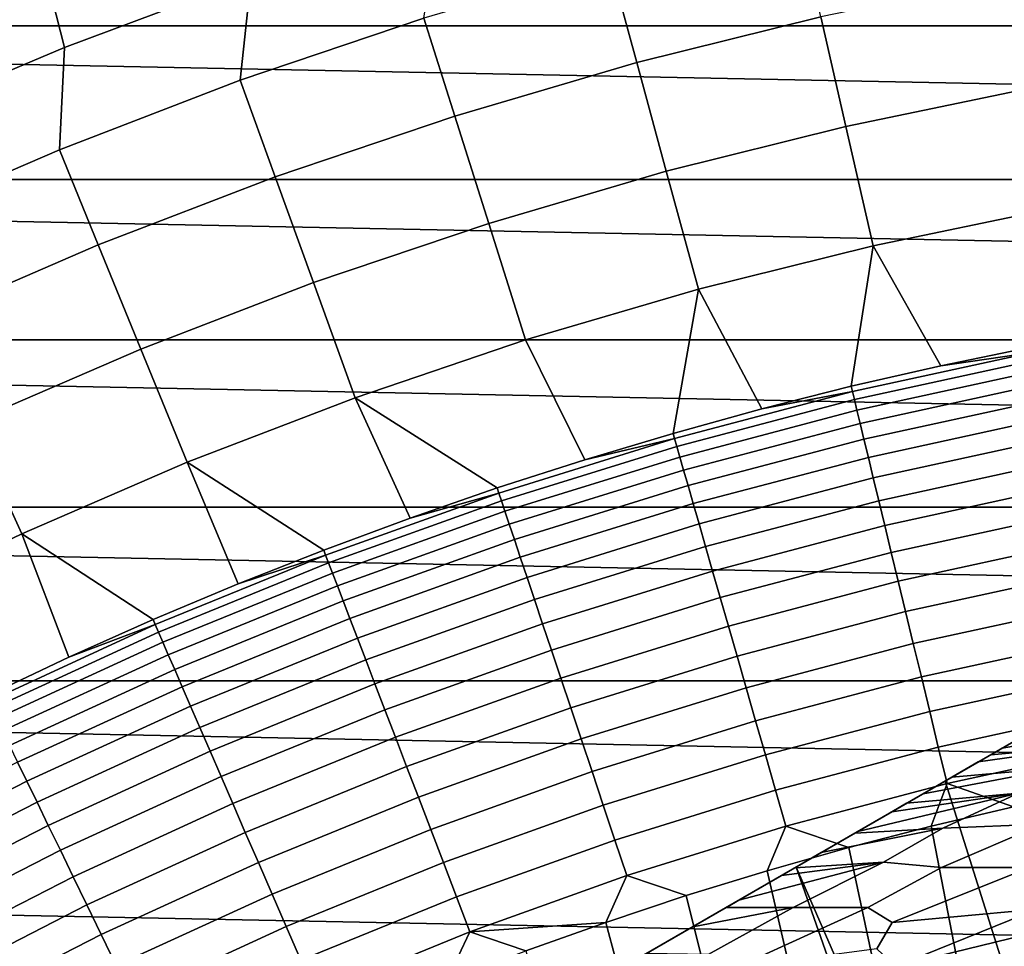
# Model space of a CAD drawing. Header units: metres. Extents: x -32 to 117, y -314 to 32.
# Tile 103 of 256: x -10.12 to -4.69, y 19.86 to 24.98. Entities that reach past the tile are written whole.
import ezdxf

# ---------------------------------------------------------------- set-up
doc = ezdxf.new("R2010")
doc.units = ezdxf.units.M
doc.layers.add('solid_24_501_064_XXX', color=7, linetype='CONTINUOUS')

msp = doc.modelspace()

# ---------------------------------------------------------------- linework, layer by layer
at = {"layer": 'solid_24_501_064_XXX'}
for points in [[(-20.835405, 24.942644, -303.5), (-19.827477, 25.751131, -303.5), (20.835405, 24.942644, -303.5)], [(-19.827477, 25.751131, -303.5), (19.827477, 25.751131, -303.5), (20.835405, 24.942644, -303.5)], [(-8.9399, 25.661381, 77.737923), (-9.988898, 25.27153, 77.737923), (-9.8744, 24.823082, 84.956604), (-8.845863, 25.207933, 84.956604)], [(-11.254319, 25.178286, 70.516006), (-11.020955, 24.838818, 77.737923), (-9.988898, 25.27153, 77.737923), (-10.210597, 25.619318, 70.516006)], [(-7.802378, 25.550188, 84.956604), (-8.845863, 25.207933, 84.956604), (-8.905739, 24.641964, 92.171654), (-7.893217, 24.984711, 92.171654)], [(-5.830467, 25.544947, 92.171654), (-6.867557, 25.285872, 92.171654), (-6.718931, 24.738638, 99.382652), (-5.704285, 24.992105, 99.382652)], [(-9.988898, 25.27153, 77.737923), (-11.020955, 24.838818, 77.737923), (-10.886251, 24.396286, 84.956604), (-9.8744, 24.823082, 84.956604)], [(-6.867557, 25.285872, 92.171654), (-7.893217, 24.984711, 92.171654), (-7.722393, 24.443995, 99.382652), (-6.718931, 24.738638, 99.382652)], [(-8.845863, 25.207933, 84.956604), (-9.8744, 24.823082, 84.956604), (-9.903439, 24.258205, 92.171654), (-8.905739, 24.641964, 92.171654)], [(-4.680145, 25.203978, 99.382652), (-5.704285, 24.992105, 99.382652), (-5.566099, 24.386673, 106.589211), (-4.566769, 24.593412, 106.589211)], [(-7.893217, 24.984711, 92.171654), (-8.905739, 24.641964, 92.171654), (-8.713002, 24.108667, 99.382652), (-7.722393, 24.443995, 99.382652)], [(-5.704285, 24.992105, 99.382652), (-6.718931, 24.738638, 99.382652), (-6.556165, 24.139345, 106.589211), (-5.566099, 24.386673, 106.589211)], [(-21.810736, 24.094435, -303.5), (-20.835405, 24.942644, -303.5), (21.810736, 24.094435, -303.5)], [(-20.835405, 24.942644, -303.5), (20.835405, 24.942644, -303.5), (21.810736, 24.094435, -303.5)], [(-9.8744, 24.823082, 84.956604), (-10.886251, 24.396286, 84.956604), (-10.884655, 23.83407, 92.171654), (-9.903439, 24.258205, 92.171654)], [(-6.718931, 24.738638, 99.382652), (-7.722393, 24.443995, 99.382652), (-7.535319, 23.851841, 106.589211), (-6.556165, 24.139345, 106.589211)], [(-8.905739, 24.641964, 92.171654), (-9.903439, 24.258205, 92.171654), (-9.68911, 23.733212, 99.382652), (-8.713002, 24.108667, 99.382652)], [(-4.566769, 24.593412, 106.589211), (-5.566099, 24.386673, 106.589211), (-5.415917, 23.728683, 113.790924), (-4.443551, 23.929844, 113.790924)], [(-7.722393, 24.443995, 99.382652), (-8.713002, 24.108667, 99.382652), (-8.50193, 23.524635, 106.589211), (-7.535319, 23.851841, 106.589211)], [(-5.566099, 24.386673, 106.589211), (-6.556165, 24.139345, 106.589211), (-6.379269, 23.488028, 113.790924), (-5.415917, 23.728683, 113.790924)], [(-9.903439, 24.258205, 92.171654), (-10.884655, 23.83407, 92.171654), (-10.649091, 23.318256, 99.382652), (-9.68911, 23.733212, 99.382652)], [(-6.556165, 24.139345, 106.589211), (-7.535319, 23.851841, 106.589211), (-7.332004, 23.208281, 113.790924), (-6.379269, 23.488028, 113.790924)], [(-22.751431, 23.208225, -303.5), (-21.810736, 24.094435, -303.5), (22.751431, 23.208225, -303.5)], [(-21.810736, 24.094435, -303.5), (21.810736, 24.094435, -303.5), (22.751431, 23.208225, -303.5)], [(-8.713002, 24.108667, 99.382652), (-9.68911, 23.733212, 99.382652), (-9.454391, 23.158278, 106.589211), (-8.50193, 23.524635, 106.589211)], [(-4.443551, 23.929844, 113.790924), (-5.415917, 23.728683, 113.790924), (-5.041418, 23.066378, 120.980194), (-4.543952, 23.16951, 120.980194)], [(-7.535319, 23.851841, 106.589211), (-8.50193, 23.524635, 106.589211), (-8.272535, 22.889904, 113.790924), (-7.332004, 23.208281, 113.790924)], [(-9.68911, 23.733212, 99.382652), (-10.649091, 23.318256, 99.382652), (-10.391117, 22.753374, 106.589211), (-9.454391, 23.158278, 106.589211)], [(-5.415917, 23.728683, 113.790924), (-6.379269, 23.488028, 113.790924), (-6.029117, 22.828129, 120.980194), (-5.536549, 22.952566, 120.980194)], [(-5.415917, 23.728683, 113.790924), (-5.536549, 22.952566, 120.980194), (-5.041418, 23.066378, 120.980194)], [(-8.50193, 23.524635, 106.589211), (-9.454391, 23.158278, 106.589211), (-9.199298, 22.53343, 113.790924), (-8.272535, 22.889904, 113.790924)], [(-6.379269, 23.488028, 113.790924), (-7.332004, 23.208281, 113.790924), (-7.005652, 22.547606, 120.980194), (-6.518894, 22.693121, 120.980194)], [(-6.379269, 23.488028, 113.790924), (-6.518894, 22.693121, 120.980194), (-6.029117, 22.828129, 120.980194)], [(-23.656019, 22.285479, -303.5), (-22.751431, 23.208225, -303.5), (23.656019, 22.285479, -303.5)], [(-22.751431, 23.208225, -303.5), (22.751431, 23.208225, -303.5), (23.656019, 22.285479, -303.5)], [(-8.272535, 22.889904, 113.790924), (-7.489167, 22.391651, 120.980194), (-7.005652, 22.547606, 120.980194), (-7.332004, 23.208281, 113.790924)], [(-9.454391, 23.158278, 106.589211), (-10.391117, 22.753374, 106.589211), (-10.110748, 22.139452, 113.790924), (-9.199298, 22.53343, 113.790924)], [(-5.529479, 22.92326, 121.193291), (-4.538149, 23.139927, 121.193291), (-5.041418, 23.066378, 120.980194), (-5.536549, 22.952566, 120.980194)], [(-4.538149, 23.139927, 121.193291), (-5.529479, 22.92326, 121.193291), (-5.518833, 22.879126, 121.403885), (-4.529412, 23.095375, 121.403885)], [(-4.538149, 23.139927, 121.193291), (-4.543952, 23.16951, 120.980194), (-5.041418, 23.066378, 120.980194)], [(-4.529412, 23.095375, 121.403885), (-5.518833, 22.879126, 121.403885), (-5.50467, 22.820412, 121.610687), (-4.517788, 23.036106, 121.610687)], [(-4.517788, 23.036106, 121.610687), (-5.50467, 22.820412, 121.610687), (-5.487064, 22.747423, 121.812614), (-4.503339, 22.962427, 121.812614)], [(-6.510569, 22.664145, 121.193291), (-5.529479, 22.92326, 121.193291), (-6.029117, 22.828129, 120.980194), (-6.518894, 22.693121, 120.980194)], [(-5.529479, 22.92326, 121.193291), (-6.510569, 22.664145, 121.193291), (-6.498034, 22.62051, 121.403885), (-5.518833, 22.879126, 121.403885)], [(-5.529479, 22.92326, 121.193291), (-5.536549, 22.952566, 120.980194), (-6.029117, 22.828129, 120.980194)], [(-4.503339, 22.962427, 121.812614), (-5.487064, 22.747423, 121.812614), (-5.466105, 22.660536, 122.008636), (-4.486137, 22.874718, 122.008636)], [(-9.199298, 22.53343, 113.790924), (-8.445572, 22.048719, 120.980194), (-7.969214, 22.22533, 120.980194), (-8.272535, 22.889904, 113.790924)], [(-8.272535, 22.889904, 113.790924), (-7.969214, 22.22533, 120.980194), (-7.489167, 22.391651, 120.980194)], [(-5.518833, 22.879126, 121.403885), (-6.498034, 22.62051, 121.403885), (-6.481359, 22.56246, 121.610687), (-5.50467, 22.820412, 121.610687)], [(-4.486137, 22.874718, 122.008636), (-5.466105, 22.660536, 122.008636), (-5.441902, 22.560196, 122.197731), (-4.466273, 22.77343, 122.197731)], [(-5.50467, 22.820412, 121.610687), (-6.481359, 22.56246, 121.610687), (-6.460629, 22.490295, 121.812614), (-5.487064, 22.747423, 121.812614)], [(-10.391117, 22.753374, 106.589211), (-11.310548, 22.310598, 106.589211), (-11.005371, 21.708624, 113.790924), (-10.110748, 22.139452, 113.790924)], [(-4.466273, 22.77343, 122.197731), (-5.441902, 22.560196, 122.197731), (-5.414578, 22.446922, 122.378937), (-4.443848, 22.659086, 122.378937)], [(-5.487064, 22.747423, 121.812614), (-6.460629, 22.490295, 121.812614), (-6.435951, 22.40439, 122.008636), (-5.466105, 22.660536, 122.008636)], [(-7.479603, 22.363062, 121.193291), (-6.510569, 22.664145, 121.193291), (-7.005652, 22.547606, 120.980194), (-7.489167, 22.391651, 120.980194)], [(-6.510569, 22.664145, 121.193291), (-7.479603, 22.363062, 121.193291), (-7.465202, 22.320005, 121.403885), (-6.498034, 22.62051, 121.403885)], [(-6.510569, 22.664145, 121.193291), (-6.518894, 22.693121, 120.980194), (-7.005652, 22.547606, 120.980194)], [(-5.466105, 22.660536, 122.008636), (-6.435951, 22.40439, 122.008636), (-6.407453, 22.305185, 122.197731), (-5.441902, 22.560196, 122.197731)], [(-4.443848, 22.659086, 122.378937), (-5.414578, 22.446922, 122.378937), (-5.384276, 22.321299, 122.551315), (-4.418978, 22.532276, 122.551315)], [(-6.498034, 22.62051, 121.403885), (-7.465202, 22.320005, 121.403885), (-7.446045, 22.262728, 121.610687), (-6.481359, 22.56246, 121.610687)], [(-6.481359, 22.56246, 121.610687), (-7.446045, 22.262728, 121.610687), (-7.42223, 22.191523, 121.812614), (-6.460629, 22.490295, 121.812614)], [(-5.441902, 22.560196, 122.197731), (-6.407453, 22.305185, 122.197731), (-6.375282, 22.193192, 122.378937), (-5.414578, 22.446922, 122.378937)], [(-10.110748, 22.139452, 113.790924), (-9.386338, 21.664957, 120.980194), (-8.918019, 21.861898, 120.980194), (-9.199298, 22.53343, 113.790924)], [(-9.199298, 22.53343, 113.790924), (-8.918019, 21.861898, 120.980194), (-8.445572, 22.048719, 120.980194)], [(-6.460629, 22.490295, 121.812614), (-7.42223, 22.191523, 121.812614), (-7.393879, 22.106756, 122.008636), (-6.435951, 22.40439, 122.008636)], [(-4.418978, 22.532276, 122.551315), (-5.384276, 22.321299, 122.551315), (-5.351151, 22.183973, 122.713974), (-4.391792, 22.393652, 122.713974)], [(-5.414578, 22.446922, 122.378937), (-6.375282, 22.193192, 122.378937), (-6.339602, 22.068989, 122.551315), (-5.384276, 22.321299, 122.551315)], [(-7.479603, 22.363062, 121.193291), (-7.489167, 22.391651, 120.980194), (-7.969214, 22.22533, 120.980194)], [(-6.435951, 22.40439, 122.008636), (-7.393879, 22.106756, 122.008636), (-7.361139, 22.008869, 122.197731), (-6.407453, 22.305185, 122.197731)], [(-4.391792, 22.393652, 122.713974), (-5.351151, 22.183973, 122.713974), (-5.315374, 22.035656, 122.866074), (-4.362429, 22.243933, 122.866074)], [(-8.434787, 22.020567, 121.193291), (-7.479603, 22.363062, 121.193291), (-7.969214, 22.22533, 120.980194), (-8.445572, 22.048719, 120.980194)], [(-7.479603, 22.363062, 121.193291), (-8.434787, 22.020567, 121.193291), (-8.418547, 21.97817, 121.403885), (-7.465202, 22.320005, 121.403885)], [(-7.465202, 22.320005, 121.403885), (-8.418547, 21.97817, 121.403885), (-8.396943, 21.921768, 121.610687), (-7.446045, 22.262728, 121.610687)], [(-5.384276, 22.321299, 122.551315), (-6.339602, 22.068989, 122.551315), (-6.3006, 21.933216, 122.713974), (-5.351151, 22.183973, 122.713974)], [(-24.523338, 21.327351, -303.5), (-23.656019, 22.285479, -303.5), (24.523338, 21.327351, -303.5)], [(-23.656019, 22.285479, -303.5), (23.656019, 22.285479, -303.5), (24.523338, 21.327351, -303.5)], [(-6.407453, 22.305185, 122.197731), (-7.361139, 22.008869, 122.197731), (-7.32418, 21.898365, 122.378937), (-6.375282, 22.193192, 122.378937)], [(-7.446045, 22.262728, 121.610687), (-8.396943, 21.921768, 121.610687), (-8.370087, 21.851654, 121.812614), (-7.42223, 22.191523, 121.812614)], [(-4.362429, 22.243933, 122.866074), (-5.315374, 22.035656, 122.866074), (-5.277129, 21.877108, 123.006828), (-4.331041, 22.083887, 123.006828)], [(-7.42223, 22.191523, 121.812614), (-8.370087, 21.851654, 121.812614), (-8.338115, 21.768187, 122.008636), (-7.393879, 22.106756, 122.008636)], [(-6.375282, 22.193192, 122.378937), (-7.32418, 21.898365, 122.378937), (-7.28319, 21.775812, 122.551315), (-6.339602, 22.068989, 122.551315)], [(-5.351151, 22.183973, 122.713974), (-6.3006, 21.933216, 122.713974), (-6.258475, 21.786573, 122.866074), (-5.315374, 22.035656, 122.866074)], [(-10.110748, 22.139452, 113.790924), (-11.005371, 21.708624, 113.790924), (-10.309722, 21.241076, 120.980194), (-9.85031, 21.457983, 120.980194)], [(-10.110748, 22.139452, 113.790924), (-9.85031, 21.457983, 120.980194), (-9.386338, 21.664957, 120.980194)], [(-7.393879, 22.106756, 122.008636), (-8.338115, 21.768187, 122.008636), (-8.301194, 21.671799, 122.197731), (-7.361139, 22.008869, 122.197731)], [(-8.434787, 22.020567, 121.193291), (-8.445572, 22.048719, 120.980194), (-8.918019, 21.861898, 120.980194)], [(-6.339602, 22.068989, 122.551315), (-7.28319, 21.775812, 122.551315), (-7.238382, 21.641842, 122.713974), (-6.3006, 21.933216, 122.713974)], [(-4.331041, 22.083887, 123.006828), (-5.277129, 21.877108, 123.006828), (-5.236615, 21.70915, 123.135521), (-4.297791, 21.914341, 123.135521)], [(-9.374352, 21.637295, 121.193291), (-8.434787, 22.020567, 121.193291), (-8.918019, 21.861898, 120.980194), (-9.386338, 21.664957, 120.980194)], [(-8.434787, 22.020567, 121.193291), (-9.374352, 21.637295, 121.193291), (-9.356302, 21.595636, 121.403885), (-8.418547, 21.97817, 121.403885)], [(-7.361139, 22.008869, 122.197731), (-8.301194, 21.671799, 122.197731), (-8.259515, 21.562986, 122.378937), (-7.32418, 21.898365, 122.378937)], [(-5.315374, 22.035656, 122.866074), (-6.258475, 21.786573, 122.866074), (-6.213446, 21.629818, 123.006828), (-5.277129, 21.877108, 123.006828)], [(-8.418547, 21.97817, 121.403885), (-9.356302, 21.595636, 121.403885), (-9.332292, 21.540216, 121.610687), (-8.396943, 21.921768, 121.610687)], [(-8.396943, 21.921768, 121.610687), (-9.332292, 21.540216, 121.610687), (-9.302444, 21.471323, 121.812614), (-8.370087, 21.851654, 121.812614)], [(-7.32418, 21.898365, 122.378937), (-8.259515, 21.562986, 122.378937), (-8.21329, 21.44231, 122.551315), (-7.28319, 21.775812, 122.551315)], [(-6.3006, 21.933216, 122.713974), (-7.238382, 21.641842, 122.713974), (-7.189988, 21.497149, 122.866074), (-6.258475, 21.786573, 122.866074)], [(-4.297791, 21.914341, 123.135521), (-5.236615, 21.70915, 123.135521), (-5.194039, 21.532646, 123.25148), (-4.262848, 21.736168, 123.25148)], [(-8.370087, 21.851654, 121.812614), (-9.302444, 21.471323, 121.812614), (-9.266911, 21.389309, 122.008636), (-8.338115, 21.768187, 122.008636)], [(-5.277129, 21.877108, 123.006828), (-6.213446, 21.629818, 123.006828), (-6.165742, 21.463758, 123.135521), (-5.236615, 21.70915, 123.135521)], [(-7.28319, 21.775812, 122.551315), (-8.21329, 21.44231, 122.551315), (-8.162761, 21.310392, 122.713974), (-7.238382, 21.641842, 122.713974)], [(-6.258475, 21.786573, 122.866074), (-7.189988, 21.497149, 122.866074), (-7.138256, 21.342476, 123.006828), (-6.213446, 21.629818, 123.006828)], [(-3.335342, 21.745701, 148.5), (-17.164658, 13.761341, 148.5), (-16.316256, 14.251166, 148.836288)], [(-17.164658, 13.761341, 129.791641), (-17.164658, 13.761341, 148.5), (-3.335342, 21.745701, 148.5), (-3.335342, 21.745701, 129.791641)], [(-17.159746, 13.764176, 129.621338), (-17.164658, 13.761341, 129.791641), (-3.335342, 21.745701, 129.791641), (-3.340253, 21.742865, 129.621338)], [(-3.340253, 21.742865, 129.621338), (-3.355197, 21.734238, 129.450684), (-17.159746, 13.764176, 129.621338)], [(-3.360694, 21.731064, 129.406357), (-17.144802, 13.772804, 129.450684), (-17.159746, 13.764176, 129.621338), (-3.355197, 21.734238, 129.450684)], [(-3.380181, 21.719812, 129.279663), (-17.139305, 13.775978, 129.406357), (-17.144802, 13.772804, 129.450684), (-3.360694, 21.731064, 129.406357)], [(-3.335342, 21.745701, 148.5), (-16.316256, 14.251166, 148.836288), (-4.183744, 21.255875, 148.836288)], [(-8.338115, 21.768187, 122.008636), (-9.266911, 21.389309, 122.008636), (-9.225878, 21.294598, 122.197731), (-8.301194, 21.671799, 122.197731)], [(-4.262848, 21.736168, 123.25148), (-5.194039, 21.532646, 123.25148), (-5.149622, 21.348509, 123.354111), (-4.226394, 21.550289, 123.354111)], [(-3.415605, 21.69936, 129.10791), (-17.11982, 13.787229, 129.279663), (-17.139305, 13.775978, 129.406357), (-3.380181, 21.719812, 129.279663)], [(-3.437664, 21.686625, 129.020355), (-17.084394, 13.807681, 129.10791), (-17.11982, 13.787229, 129.279663), (-3.415605, 21.69936, 129.10791)], [(-3.461836, 21.672668, 128.935287), (-17.062336, 13.820416, 129.020355), (-17.084394, 13.807681, 129.10791), (-3.437664, 21.686625, 129.020355)], [(-3.519247, 21.639523, 128.761612), (-17.038164, 13.834373, 128.935287), (-17.062336, 13.820416, 129.020355), (-3.461836, 21.672668, 128.935287)], [(-8.301194, 21.671799, 122.197731), (-9.225878, 21.294598, 122.197731), (-9.179555, 21.187679, 122.378937), (-8.259515, 21.562986, 122.378937)], [(-5.236615, 21.70915, 123.135521), (-6.165742, 21.463758, 123.135521), (-6.115613, 21.289249, 123.25148), (-5.194039, 21.532646, 123.25148)], [(-3.567751, 21.611519, 128.636612), (-16.980753, 13.867518, 128.761612), (-17.038164, 13.834373, 128.935287), (-3.519247, 21.639523, 128.761612)], [(-10.296556, 21.213955, 121.193291), (-9.374352, 21.637295, 121.193291), (-9.85031, 21.457983, 120.980194), (-10.309722, 21.241076, 120.980194)], [(-9.374352, 21.637295, 121.193291), (-10.296556, 21.213955, 121.193291), (-10.276732, 21.173113, 121.403885), (-9.356302, 21.595636, 121.403885)], [(-9.374352, 21.637295, 121.193291), (-9.386338, 21.664957, 120.980194), (-9.85031, 21.457983, 120.980194)], [(-7.238382, 21.641842, 122.713974), (-8.162761, 21.310392, 122.713974), (-8.108186, 21.167915, 122.866074), (-7.189988, 21.497149, 122.866074)], [(-6.213446, 21.629818, 123.006828), (-7.138256, 21.342476, 123.006828), (-7.083453, 21.178621, 123.135521), (-6.165742, 21.463758, 123.135521)], [(-3.588748, 21.599396, 128.5867), (-16.932249, 13.895523, 128.636612), (-16.980753, 13.867518, 128.761612), (-3.567751, 21.611519, 128.636612)], [(-3.670763, 21.552046, 128.410522), (-16.911251, 13.907645, 128.5867), (-16.932249, 13.895523, 128.636612), (-3.588748, 21.599396, 128.5867)], [(-9.356302, 21.595636, 121.403885), (-10.276732, 21.173113, 121.403885), (-10.25036, 21.118776, 121.610687), (-9.332292, 21.540216, 121.610687)], [(-8.259515, 21.562986, 122.378937), (-9.179555, 21.187679, 122.378937), (-9.128182, 21.069103, 122.551315), (-8.21329, 21.44231, 122.551315)], [(-3.753112, 21.504501, 128.256302), (-16.829237, 13.954996, 128.410522), (-16.911251, 13.907645, 128.5867), (-3.670763, 21.552046, 128.410522)], [(-3.766415, 21.49682, 128.232971), (-16.746887, 14.002541, 128.256302), (-16.829237, 13.954996, 128.410522), (-3.753112, 21.504501, 128.256302)], [(-9.332292, 21.540216, 121.610687), (-10.25036, 21.118776, 121.610687), (-10.217575, 21.051229, 121.812614), (-9.302444, 21.471323, 121.812614)], [(-5.194039, 21.532646, 123.25148), (-6.115613, 21.289249, 123.25148), (-6.063314, 21.107193, 123.354111), (-5.149622, 21.348509, 123.354111)], [(-4.226394, 21.550289, 123.354111), (-5.149622, 21.348509, 123.354111), (-5.103592, 21.157684, 123.442886), (-4.188616, 21.357662, 123.442886)], [(-3.876734, 21.433128, 128.054153), (-16.733585, 14.010221, 128.232971), (-16.746887, 14.002541, 128.256302), (-3.766415, 21.49682, 128.232971)], [(-9.302444, 21.471323, 121.812614), (-10.217575, 21.051229, 121.812614), (-10.178547, 20.970821, 122.008636), (-9.266911, 21.389309, 122.008636)], [(-7.189988, 21.497149, 122.866074), (-8.108186, 21.167915, 122.866074), (-8.049848, 21.015612, 123.006828), (-7.138256, 21.342476, 123.006828)], [(-6.165742, 21.463758, 123.135521), (-7.083453, 21.178621, 123.135521), (-7.025862, 21.006432, 123.25148), (-6.115613, 21.289249, 123.25148)], [(-3.997584, 21.363356, 127.880692), (-16.623266, 14.073914, 128.054153), (-16.733585, 14.010221, 128.232971), (-3.876734, 21.433128, 128.054153)], [(-8.21329, 21.44231, 122.551315), (-9.128182, 21.069103, 122.551315), (-9.072024, 20.939482, 122.713974), (-8.162761, 21.310392, 122.713974)], [(-4.002474, 21.360531, 127.874092), (-16.502417, 14.143686, 127.880692), (-16.623266, 14.073914, 128.054153), (-3.997584, 21.363356, 127.880692)], [(-4.002474, 21.360531, 127.874092), (-16.497526, 14.14651, 127.874092), (-16.502417, 14.143686, 127.880692)], [(-4.002474, 21.360531, 127.874092), (-4.145812, 21.277775, 127.693161), (-16.497526, 14.14651, 127.874092)], [(-9.266911, 21.389309, 122.008636), (-10.178547, 20.970821, 122.008636), (-10.133476, 20.877964, 122.197731), (-9.225878, 21.294598, 122.197731)], [(-7.138256, 21.342476, 123.006828), (-8.049848, 21.015612, 123.006828), (-7.988046, 20.854267, 123.135521), (-7.083453, 21.178621, 123.135521)], [(-5.149622, 21.348509, 123.354111), (-6.063314, 21.107193, 123.354111), (-6.009118, 20.918528, 123.442886), (-5.103592, 21.157684, 123.442886)], [(-4.188616, 21.357662, 123.442886), (-5.103592, 21.157684, 123.442886), (-5.056187, 20.961161, 123.517342), (-4.14971, 21.159281, 123.517342)], [(-24.523338, 21.327351, -303.5), (25.351879, 20.335474, -303.5), (26.140261, 19.311563, -303.5), (-25.351879, 20.335474, -303.5)], [(-24.523338, 21.327351, -303.5), (24.523338, 21.327351, -303.5), (25.351879, 20.335474, -303.5)], [(-9.225878, 21.294598, 122.197731), (-10.133476, 20.877964, 122.197731), (-10.082597, 20.773136, 122.378937), (-9.179555, 21.187679, 122.378937)], [(-8.162761, 21.310392, 122.713974), (-9.072024, 20.939482, 122.713974), (-9.01137, 20.799484, 122.866074), (-8.108186, 21.167915, 122.866074)], [(-6.115613, 21.289249, 123.25148), (-7.025862, 21.006432, 123.25148), (-6.965779, 20.826794, 123.354111), (-6.063314, 21.107193, 123.354111)], [(-4.145812, 21.277775, 127.693161), (-16.354189, 14.229266, 127.693161), (-16.497526, 14.14651, 127.874092)], [(-4.145812, 21.277775, 127.693161), (-4.306782, 21.184839, 127.511368), (-16.354189, 14.229266, 127.693161)], [(-4.183744, 21.255875, 148.836288), (-16.316256, 14.251166, 148.836288), (-15.48225, 14.73268, 149.12825)], [(-4.183744, 21.255875, 148.836288), (-15.48225, 14.73268, 149.12825), (-5.017751, 20.774361, 149.12825)], [(-5.017751, 20.774361, 149.12825), (-3.401261, 15.634293, 154.5), (-3.028006, 15.710841, 154.5), (-4.183744, 21.255875, 148.836288)], [(-16.354189, 14.229266, 127.693161), (-4.306782, 21.184839, 127.511368), (-16.193218, 14.322203, 127.511368)], [(-4.387075, 21.138483, 127.433479), (-16.193218, 14.322203, 127.511368), (-4.306782, 21.184839, 127.511368)], [(-9.179555, 21.187679, 122.378937), (-10.082597, 20.773136, 122.378937), (-10.026171, 20.656881, 122.551315), (-9.128182, 21.069103, 122.551315)], [(-7.083453, 21.178621, 123.135521), (-7.988046, 20.854267, 123.135521), (-7.9231, 20.684713, 123.25148), (-7.025862, 21.006432, 123.25148)], [(-4.387075, 21.138483, 127.433479), (-16.112923, 14.36856, 127.433479), (-16.193218, 14.322203, 127.511368)], [(-4.387075, 21.138483, 127.433479), (-4.429364, 21.114067, 127.397461), (-16.112923, 14.36856, 127.433479)], [(-8.108186, 21.167915, 122.866074), (-9.01137, 20.799484, 122.866074), (-8.946532, 20.64983, 123.006828), (-8.049848, 21.015612, 123.006828)], [(-5.103592, 21.157684, 123.442886), (-6.009118, 20.918528, 123.442886), (-5.953301, 20.724224, 123.517342), (-5.056187, 20.961161, 123.517342)], [(-4.14971, 21.159281, 123.517342), (-5.056187, 20.961161, 123.517342), (-5.007651, 20.759949, 123.577095), (-4.109876, 20.956167, 123.577095)], [(-4.429364, 21.114067, 127.397461), (-16.070637, 14.392975, 127.397461), (-16.112923, 14.36856, 127.433479)], [(-4.480001, 21.084831, 127.357704), (-16.070637, 14.392975, 127.397461), (-4.429364, 21.114067, 127.397461)], [(-4.480001, 21.084831, 127.357704), (-16.019993, 14.422214, 127.357704), (-16.070637, 14.392975, 127.397461)], [(-4.480001, 21.084831, 127.357704), (-4.582516, 21.025644, 127.286102), (-16.019993, 14.422214, 127.357704)], [(-9.128182, 21.069103, 122.551315), (-10.026171, 20.656881, 122.551315), (-9.964487, 20.529795, 122.713974), (-9.072024, 20.939482, 122.713974)], [(-6.063314, 21.107193, 123.354111), (-6.965779, 20.826794, 123.354111), (-6.903516, 20.640633, 123.442886), (-6.009118, 20.918528, 123.442886)], [(-4.70398, 20.955517, 127.213036), (-3.983431, 21.082743, 127.179596), (-4.162774, 20.974621, 127.07869), (-4.766017, 20.919701, 127.17955)], [(-4.70398, 20.955517, 127.213036), (-4.582516, 21.025644, 127.286102), (-3.983431, 21.082743, 127.179596)], [(-4.582516, 21.025644, 127.286102), (-15.914393, 14.483182, 127.284103), (-16.019993, 14.422214, 127.357704)], [(-4.70398, 20.955517, 127.213036), (-15.914393, 14.483182, 127.284103), (-4.582516, 21.025644, 127.286102)], [(-8.049848, 21.015612, 123.006828), (-8.946532, 20.64983, 123.006828), (-8.877847, 20.491295, 123.135521), (-7.988046, 20.854267, 123.135521)], [(-7.025862, 21.006432, 123.25148), (-7.9231, 20.684713, 123.25148), (-7.855345, 20.507826, 123.354111), (-6.965779, 20.826794, 123.354111)], [(-5.056187, 20.961161, 123.517342), (-5.953301, 20.724224, 123.517342), (-5.896154, 20.525286, 123.577095), (-5.007651, 20.759949, 123.577095)], [(-4.835441, 20.879618, 127.144653), (-4.162774, 20.974621, 127.07869), (-4.374411, 20.849636, 126.984077), (-4.9812, 20.795464, 127.078682)], [(-4.835441, 20.879618, 127.144653), (-4.766017, 20.919701, 127.17955), (-4.162774, 20.974621, 127.07869)], [(-4.70398, 20.955517, 127.213036), (-15.796, 14.551537, 127.21302), (-15.914393, 14.483182, 127.284103)], [(-4.70398, 20.955517, 127.213036), (-4.766017, 20.919701, 127.17955), (-15.796, 14.551537, 127.21302)], [(-4.766017, 20.919701, 127.17955), (-15.733983, 14.587341, 127.17955), (-15.796, 14.551537, 127.21302)], [(-4.835441, 20.879618, 127.144653), (-15.733983, 14.587341, 127.17955), (-4.766017, 20.919701, 127.17955)], [(-9.072024, 20.939482, 122.713974), (-9.964487, 20.529795, 122.713974), (-9.897866, 20.392536, 122.866074), (-9.01137, 20.799484, 122.866074)], [(-6.009118, 20.918528, 123.442886), (-6.903516, 20.640633, 123.442886), (-6.839392, 20.448912, 123.517342), (-5.953301, 20.724224, 123.517342)], [(-4.109876, 20.956167, 123.577095), (-5.007651, 20.759949, 123.577095), (-4.640741, 20.63278, 123.621208), (-4.183163, 20.730394, 123.621208)], [(-4.835441, 20.879618, 127.144653), (-15.664529, 14.627441, 127.144638), (-15.733983, 14.587341, 127.17955)], [(-4.835441, 20.879618, 127.144653), (-4.9812, 20.795464, 127.078682), (-15.664529, 14.627441, 127.144638)], [(-10.133476, 20.877964, 122.197731), (-11.022311, 20.422668, 122.197731), (-10.966969, 20.320127, 122.378937), (-10.082597, 20.773136, 122.378937)], [(-7.988046, 20.854267, 123.135521), (-8.877847, 20.491295, 123.135521), (-8.805667, 20.324694, 123.25148), (-7.9231, 20.684713, 123.25148)], [(-9.01137, 20.799484, 122.866074), (-9.897866, 20.392536, 122.866074), (-9.826651, 20.245811, 123.006828), (-8.946532, 20.64983, 123.006828)], [(-6.965779, 20.826794, 123.354111), (-7.855345, 20.507826, 123.354111), (-7.78513, 20.324518, 123.442886), (-6.903516, 20.640633, 123.442886)], [(-5.138727, 20.704515, 127.016617), (-4.374411, 20.849636, 126.984077), (-4.614676, 20.707964, 126.896408), (-5.230693, 20.651419, 126.984024)], [(-5.138727, 20.704515, 127.016617), (-4.9812, 20.795464, 127.078682), (-4.374411, 20.849636, 126.984077)], [(-4.9812, 20.795464, 127.078682), (-15.5188, 14.711577, 127.078682), (-15.664529, 14.627441, 127.144638)], [(-5.138727, 20.704515, 127.016617), (-15.5188, 14.711577, 127.078682), (-4.9812, 20.795464, 127.078682)], [(-5.017751, 20.774361, 149.12825), (-15.48225, 14.73268, 149.12825), (-14.660163, 15.207312, 149.376968)], [(-5.017751, 20.774361, 149.12825), (-14.660163, 15.207312, 149.376968), (-5.839839, 20.299728, 149.376968)], [(-10.082597, 20.773136, 122.378937), (-10.966969, 20.320127, 122.378937), (-10.905593, 20.206406, 122.551315), (-10.026171, 20.656881, 122.551315)], [(-5.007651, 20.759949, 123.577095), (-5.896154, 20.525286, 123.577095), (-5.548862, 20.407309, 123.621208), (-5.096048, 20.525066, 123.621208)], [(-5.839839, 20.299728, 149.376968), (-3.772177, 15.548978, 154.5), (-3.401261, 15.634293, 154.5), (-5.017751, 20.774361, 149.12825)], [(-5.007651, 20.759949, 123.577095), (-5.096048, 20.525066, 123.621208), (-4.640741, 20.63278, 123.621208)], [(-5.138727, 20.704515, 127.016617), (-15.361216, 14.802559, 127.016594), (-15.5188, 14.711577, 127.078682)], [(-5.138727, 20.704515, 127.016617), (-5.230693, 20.651419, 126.984024), (-15.361216, 14.802559, 127.016594)], [(-5.953301, 20.724224, 123.517342), (-6.839392, 20.448912, 123.517342), (-6.773739, 20.252617, 123.577095), (-5.896154, 20.525286, 123.577095)], [(-5.499126, 20.496439, 126.90139), (-4.614676, 20.707964, 126.896408), (-5.030646, 20.513456, 126.816277), (-5.517304, 20.485945, 126.896385)], [(-5.499126, 20.496439, 126.90139), (-5.311578, 20.604719, 126.957329), (-4.614676, 20.707964, 126.896408)], [(-5.311578, 20.604719, 126.957329), (-5.230693, 20.651419, 126.984024), (-4.614676, 20.707964, 126.896408)], [(-4.614676, 20.707964, 126.896408), (-4.204611, 20.698563, 126.816277), (-4.480953, 20.537231, 126.744232), (-5.030646, 20.513456, 126.816277)], [(-5.230693, 20.651419, 126.984024), (-15.269307, 14.855622, 126.984024), (-15.361216, 14.802559, 127.016594)], [(-5.311578, 20.604719, 126.957329), (-15.269307, 14.855622, 126.984024), (-5.230693, 20.651419, 126.984024)], [(-10.026171, 20.656881, 122.551315), (-10.905593, 20.206406, 122.551315), (-10.838499, 20.082092, 122.713974), (-9.964487, 20.529795, 122.713974)], [(-8.946532, 20.64983, 123.006828), (-9.826651, 20.245811, 123.006828), (-9.751208, 20.090378, 123.135521), (-8.877847, 20.491295, 123.135521)], [(-7.9231, 20.684713, 123.25148), (-8.805667, 20.324694, 123.25148), (-8.730364, 20.150885, 123.354111), (-7.855345, 20.507826, 123.354111)], [(-6.903516, 20.640633, 123.442886), (-7.78513, 20.324518, 123.442886), (-7.712817, 20.135733, 123.517342), (-6.839392, 20.448912, 123.517342)], [(-5.311578, 20.604719, 126.957329), (-15.18835, 14.902363, 126.957306), (-15.269307, 14.855622, 126.984024)], [(-5.499126, 20.496439, 126.90139), (-15.18835, 14.902363, 126.957306), (-5.311578, 20.604719, 126.957329)], [(-4.640741, 20.63278, 123.621208), (-5.096048, 20.525066, 123.621208), (-4.844376, 19.225407, 123.854294), (-4.411776, 19.329264, 123.854294)], [(-9.964487, 20.529795, 122.713974), (-10.838499, 20.082092, 122.713974), (-10.766035, 19.947826, 122.866074), (-9.897866, 20.392536, 122.866074)], [(-5.030646, 20.513456, 126.816277), (-4.480953, 20.537231, 126.744232), (-5.03798, 20.298006, 126.680763), (-5.358909, 20.325819, 126.744232)], [(-4.480953, 20.537231, 126.744232), (-4.211033, 20.485542, 126.680763), (-4.553415, 20.298025, 126.626312), (-5.03798, 20.298006, 126.680763)], [(-5.499126, 20.496439, 126.90139), (-15.000787, 15.010653, 126.901367), (-15.18835, 14.902363, 126.957306)], [(-5.499126, 20.496439, 126.90139), (-5.517304, 20.485945, 126.896385), (-15.000787, 15.010653, 126.901367)], [(-5.517304, 20.485945, 126.896385), (-14.982696, 15.021097, 126.896385), (-15.000787, 15.010653, 126.901367)], [(-5.702157, 20.379219, 126.849045), (-14.982696, 15.021097, 126.896385), (-5.517304, 20.485945, 126.896385)], [(-8.877847, 20.491295, 123.135521), (-9.751208, 20.090378, 123.135521), (-9.671927, 19.927034, 123.25148), (-8.805667, 20.324694, 123.25148)], [(-7.855345, 20.507826, 123.354111), (-8.730364, 20.150885, 123.354111), (-8.652328, 19.970766, 123.442886), (-7.78513, 20.324518, 123.442886)], [(-5.896154, 20.525286, 123.577095), (-6.773739, 20.252617, 123.577095), (-6.446119, 20.141888, 123.621208), (-5.998959, 20.27956, 123.621208)], [(-5.896154, 20.525286, 123.577095), (-5.998959, 20.27956, 123.621208), (-5.548862, 20.407309, 123.621208)], [(-5.702157, 20.379219, 126.849045), (-5.030646, 20.513456, 126.816277), (-5.358909, 20.325819, 126.744232), (-5.846408, 20.295937, 126.8162)], [(-5.702157, 20.379219, 126.849045), (-5.517304, 20.485945, 126.896385), (-5.030646, 20.513456, 126.816277)], [(-5.096048, 20.525066, 123.621208), (-5.548862, 20.407309, 123.621208), (-5.274536, 19.111868, 123.854294), (-4.844376, 19.225407, 123.854294)], [(-6.839392, 20.448912, 123.517342), (-7.712817, 20.135733, 123.517342), (-7.63878, 19.942444, 123.577095), (-6.773739, 20.252617, 123.577095)], [(-5.702157, 20.379219, 126.849045), (-14.797739, 15.127882, 126.849022), (-14.982696, 15.021097, 126.896385)], [(-5.702157, 20.379219, 126.849045), (-5.846408, 20.295937, 126.8162), (-14.797739, 15.127882, 126.849022)], [(-9.897866, 20.392536, 122.866074), (-10.766035, 19.947826, 122.866074), (-10.688573, 19.804302, 123.006828), (-9.826651, 20.245811, 123.006828)], [(-5.548862, 20.407309, 123.621208), (-5.998959, 20.27956, 123.621208), (-5.70204, 18.988707, 123.854294), (-5.274536, 19.111868, 123.854294)], [(-25.351879, 20.335474, -303.5), (26.140261, 19.311563, -303.5), (26.88744, 18.256929, -303.5), (-26.140261, 19.311563, -303.5)], [(-8.805667, 20.324694, 123.25148), (-9.671927, 19.927034, 123.25148), (-9.589217, 19.756628, 123.354111), (-8.730364, 20.150885, 123.354111)], [(-7.78513, 20.324518, 123.442886), (-8.652328, 19.970766, 123.442886), (-8.57196, 19.785267, 123.517342), (-7.712817, 20.135733, 123.517342)], [(-6.157024, 20.116602, 126.755722), (-5.358909, 20.325819, 126.744232), (-5.856645, 20.077101, 126.680763), (-6.224898, 20.077414, 126.744156)], [(-6.157024, 20.116602, 126.755722), (-5.921275, 20.252712, 126.800438), (-5.358909, 20.325819, 126.744232)], [(-5.921275, 20.252712, 126.800438), (-5.846408, 20.295937, 126.8162), (-5.358909, 20.325819, 126.744232)], [(-5.358909, 20.325819, 126.744232), (-5.03798, 20.298006, 126.680763), (-5.444543, 20.07736, 126.626312), (-5.856645, 20.077101, 126.680763)], [(-5.846408, 20.295937, 126.8162), (-14.653592, 15.211105, 126.8162), (-14.797739, 15.127882, 126.849022)], [(-5.839839, 20.299728, 149.376968), (-14.660163, 15.207312, 149.376968), (-13.847502, 15.676502, 149.583359)], [(-5.921275, 20.252712, 126.800438), (-14.653592, 15.211105, 126.8162), (-5.846408, 20.295937, 126.8162)], [(-5.839839, 20.299728, 149.376968), (-13.847502, 15.676502, 149.583359), (-6.652501, 19.830538, 149.583359)], [(-6.652501, 19.830538, 149.583359), (-4.50772, 15.351886, 154.5), (-4.141077, 15.454817, 154.5), (-5.839839, 20.299728, 149.376968)], [(-5.998959, 20.27956, 123.621208), (-6.446119, 20.141888, 123.621208), (-6.126674, 18.855984, 123.854294), (-5.70204, 18.988707, 123.854294)], [(-5.839839, 20.299728, 149.376968), (-4.141077, 15.454817, 154.5), (-3.772177, 15.548978, 154.5)], [(-5.03798, 20.298006, 126.680763), (-4.553415, 20.298025, 126.626312), (-5.310371, 19.993774, 126.581253), (-5.444543, 20.07736, 126.626312)], [(-4.553415, 20.298025, 126.626312), (-4.440582, 20.20476, 126.581253), (-4.511758, 20.067202, 126.545876), (-5.310371, 19.993774, 126.581253)], [(-5.921275, 20.252712, 126.800438), (-14.578601, 15.254402, 126.800415), (-14.653592, 15.211105, 126.8162)], [(-6.157024, 20.116602, 126.755722), (-14.578601, 15.254402, 126.800415), (-5.921275, 20.252712, 126.800438)], [(-9.826651, 20.245811, 123.006828), (-10.688573, 19.804302, 123.006828), (-10.606513, 19.652258, 123.135521), (-9.751208, 20.090378, 123.135521)], [(-6.773739, 20.252617, 123.577095), (-7.63878, 19.942444, 123.577095), (-6.890126, 19.994356, 123.621208)], [(-6.773739, 20.252617, 123.577095), (-6.890126, 19.994356, 123.621208), (-6.446119, 20.141888, 123.621208)], [(-8.730364, 20.150885, 123.354111), (-9.589217, 19.756628, 123.354111), (-9.503504, 19.580032, 123.442886), (-8.652328, 19.970766, 123.442886)], [(-6.157024, 20.116602, 126.755722), (-14.342825, 15.390527, 126.755699), (-14.578601, 15.254402, 126.800415)], [(-6.157024, 20.116602, 126.755722), (-6.224898, 20.077414, 126.744156), (-14.342825, 15.390527, 126.755699)], [(-7.712817, 20.135733, 123.517342), (-8.57196, 19.785267, 123.517342), (-8.489676, 19.595343, 123.577095), (-7.63878, 19.942444, 123.577095)], [(-6.446119, 20.141888, 123.621208), (-6.890126, 19.994356, 123.621208), (-6.548223, 18.713764, 123.854294), (-6.126674, 18.855984, 123.854294)], [(-6.224898, 20.077414, 126.744156), (-14.275103, 15.429626, 126.744156), (-14.342825, 15.390527, 126.755699)], [(-6.410613, 19.970192, 126.715057), (-14.275103, 15.429626, 126.744156), (-6.224898, 20.077414, 126.744156)], [(-9.751208, 20.090378, 123.135521), (-10.606513, 19.652258, 123.135521), (-10.520278, 19.492477, 123.25148), (-9.671927, 19.927034, 123.25148)], [(-6.410613, 19.970192, 126.715057), (-5.856645, 20.077101, 126.680763), (-6.325067, 19.817593, 126.626312), (-6.664958, 19.823345, 126.680725)], [(-6.410613, 19.970192, 126.715057), (-6.224898, 20.077414, 126.744156), (-5.856645, 20.077101, 126.680763)], [(-5.856645, 20.077101, 126.680763), (-5.444543, 20.07736, 126.626312), (-6.17022, 19.745365, 126.581253), (-6.325067, 19.817593, 126.626312)], [(-5.444543, 20.07736, 126.626312), (-5.310371, 19.993774, 126.581253), (-5.394648, 19.848082, 126.545876), (-6.17022, 19.745365, 126.581253)], [(-5.310371, 19.993774, 126.581253), (-4.511758, 20.067202, 126.545876), (-5.29202, 19.750086, 126.520439), (-5.394648, 19.848082, 126.545876)], [(-4.511758, 20.067202, 126.545876), (-4.425496, 19.962124, 126.520439), (-5.29202, 19.750086, 126.520439)], [(-7.63878, 19.942444, 123.577095), (-7.330759, 19.837038, 123.621208), (-6.890126, 19.994356, 123.621208)], [(-6.890126, 19.994356, 123.621208), (-7.330759, 19.837038, 123.621208), (-6.966477, 18.562124, 123.854294), (-6.548223, 18.713764, 123.854294)], [(-6.410613, 19.970192, 126.715057), (-14.0892, 15.536958, 126.715034), (-14.275103, 15.429626, 126.744156)], [(-6.410613, 19.970192, 126.715057), (-6.664958, 19.823345, 126.680725), (-14.0892, 15.536958, 126.715034)], [(-8.652328, 19.970766, 123.442886), (-9.503504, 19.580032, 123.442886), (-9.41523, 19.398163, 123.517342), (-8.57196, 19.785267, 123.517342)], [(-7.63878, 19.942444, 123.577095), (-8.489676, 19.595343, 123.577095), (-7.767805, 19.67001, 123.621208)], [(-7.63878, 19.942444, 123.577095), (-7.767805, 19.67001, 123.621208), (-7.330759, 19.837038, 123.621208)], [(-4.398866, 19.842003, 126.505112), (-5.260176, 19.631243, 126.505112), (-5.29202, 19.750086, 126.520439), (-4.425496, 19.962124, 126.520439)], [(-9.671927, 19.927034, 123.25148), (-10.520278, 19.492477, 123.25148), (-10.430313, 19.325785, 123.354111), (-9.589217, 19.756628, 123.354111)]]:
    msp.add_3dface(points, dxfattribs=at)

doc.saveas('drawing.dxf')
